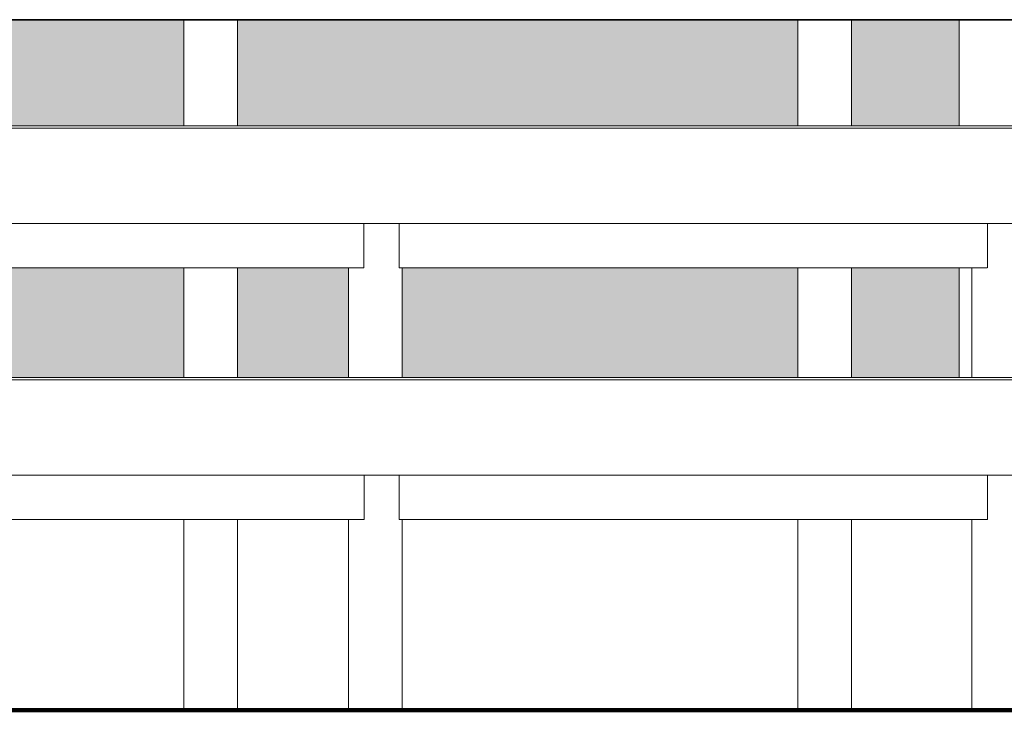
# Model space of a CAD drawing. Header units: millimetres. Extents: x 98865 to 469195, y -12752 to 43452.
# Tile 66 of 98: x 305157 to 318054, y -9900 to -850. Entities that reach past the tile are written whole.
import ezdxf

# ---------------------------------------------------------------- set-up
doc = ezdxf.new("R2010")
doc.units = ezdxf.units.MM
doc.header["$LTSCALE"] = 0.05
doc.layers.get('0').update_dxf_attribs({"lineweight": 0})
doc.layers.add('005 Column', color=7, linetype='Continuous', lineweight=0)

msp = doc.modelspace()

# ---------------------------------------------------------------- hatches: boundary and pattern name
at = {"lineweight": 0}
h = msp.add_hatch(color=251, dxfattribs=at)
h.paths.add_polyline_path([(266398.6, -849.9), (263742.2, -849.9), (263742.2, -2239.9), (266398.6, -2239.9)])
h.paths.add_polyline_path([(316052.1, -2239.9), (317462.4, -2239.9), (317462.4, -849.9), (316052.1, -849.9)])
h.paths.add_polyline_path([(315352.1, -849.9), (308009.1, -849.9), (308009.1, -2239.9), (315352.1, -2239.9)])
h.paths.add_polyline_path([(291776.9, -2239.9), (295514.1, -2239.9), (295514.1, -849.9), (291776.9, -849.9)])
h.paths.add_polyline_path([(299915.8, -2239.9), (307309.1, -2239.9), (307309.1, -849.9), (299915.8, -849.9)])
h.paths.add_polyline_path([(283588.2, -2239.9), (291076.9, -2239.9), (291076.9, -849.9), (283588.2, -849.9)])
h.paths.add_polyline_path([(295705.2, -849.9), (295705.2, -2239.9), (299215.9, -2239.9), (299215.9, -849.9)])
h.paths.add_polyline_path([(275896.3, -2239.9), (282888.2, -2239.9), (282888.2, -849.9), (275896.3, -849.9)])
h.paths.add_polyline_path([(267637.5, -849.9), (267637.5, -2239.9), (274663.7, -2239.9), (274663.7, -849.9)])
h = msp.add_hatch(color=251, dxfattribs=at)
h.paths.add_polyline_path([(266398.6, -4100), (263777.7, -4100), (263777.7, -5540), (266398.6, -5540)])
h.paths.add_polyline_path([(409777.9, -5540), (417247.4, -5540), (417247.4, -4099.9), (409777.9, -4099.9)])
h.paths.add_polyline_path([(316052.1, -5540), (317462.6, -5540), (317462.6, -4099.8), (316052.1, -4099.8)])
h.paths.add_polyline_path([(352375.6, -5540), (356247.6, -5540), (356247.6, -4099.8), (354968.4, -4099.8), (354968.4, -4099.9), (352375.6, -4099.9)])
h.paths.add_polyline_path([(310166.4, -5540), (315352.1, -5540), (315352.1, -4099.8), (310166.4, -4099.8)])
h.paths.add_polyline_path([(368778.1, -4099.9), (368778.1, -5540), (376278.2, -5540), (376278.2, -4099.9)])
h.paths.add_polyline_path([(361022.6, -4099.9), (361022.6, -5540), (368078.1, -5540), (368078.1, -4099.9)])
h.paths.add_polyline_path([(351441.2, -5540), (351675.6, -5540), (351675.6, -4099.9), (351441.2, -4099.9)])
h.paths.add_polyline_path([(356447.6, -4099.8), (356447.6, -5540), (359422.5, -5540), (359422.5, -4099.8)])
h.paths.add_polyline_path([(282888.3, -5540), (282888.3, -4099.9), (277047.3, -4099.9), (277047.3, -5540)])
h.paths.add_polyline_path([(299915.8, -5540), (301254.6, -5540), (301254.6, -4099.9), (299915.8, -4099.9)])
h.paths.add_polyline_path([(347654.3, -5540), (350741.2, -5540), (350741.2, -4099.9), (347654.3, -4099.9)])
h.paths.add_polyline_path([(295742.2, -5540), (299215.8, -5540), (299215.8, -4099.9), (295742.2, -4099.9)])
h.paths.add_polyline_path([(291077, -5540), (291077, -4099.9), (285426.6, -4099.9), (285426.6, -5540)])
h.paths.add_polyline_path([(293698.5, -5540), (295493.8, -5540), (295493.8, -4099.9), (293698.5, -4099.9)])
h.paths.add_polyline_path([(342562.6, -5540), (346954.3, -5540), (346954.3, -4099.9), (342562.6, -4099.9)])
h.paths.add_polyline_path([(291777, -5540), (292998.5, -5540), (292998.5, -4099.9), (291777, -4099.9)])
h.paths.add_polyline_path([(402227.4, -5540), (409077.9, -5540), (409077.9, -4099.9), (402227.4, -4100)])
h.paths.add_polyline_path([(339125.9, -4099.9), (334475.2, -4099.9), (334475.2, -5540), (339125.9, -5540)])
h.paths.add_polyline_path([(339825.9, -5540), (341862.6, -5540), (341862.6, -4099.9), (339825.9, -4099.9)])
h.paths.add_polyline_path([(283588.3, -5540), (284726.6, -5540), (284726.6, -4099.9), (283588.3, -4099.9)])
h.paths.add_polyline_path([(360124.3, -5540), (360324.3, -5540), (360324.3, -3519.9), (360124.3, -3519.9)])
h.paths.add_polyline_path([(393397.8, -5540), (400897.4, -5540), (400897.4, -4100), (393397.8, -4100)])
h.paths.add_polyline_path([(308009.1, -4099.8), (308009.1, -5540), (309466.4, -5540), (309466.4, -4099.8)])
h.paths.add_polyline_path([(275896.3, -5540), (276347.3, -5540), (276347.3, -4099.9), (275896.3, -4099.9)])
h.paths.add_polyline_path([(387650.2, -4100), (387650.2, -5540), (392067.8, -5540), (392067.8, -4100)])
h.paths.add_polyline_path([(268663.3, -5540), (274663.7, -5540), (274663.7, -4099.9), (268663.3, -4100)])
h.paths.add_polyline_path([(331970, -5540), (333775.3, -5540), (333775.3, -4099.9), (331970, -4099.9)])
h.paths.add_polyline_path([(267637.5, -5540), (267963.3, -5540), (267963.3, -4100), (267637.5, -4100)])
h.paths.add_polyline_path([(328786, -4099.9), (328786, -5540), (331270, -5540), (331270, -4099.9)])
h.paths.add_polyline_path([(307309.1, -5540), (307309.1, -4099.8), (301954.6, -4099.8), (301954.6, -5540)])

# ---------------------------------------------------------------- linework, layer by layer
at = {"lineweight": 100}
msp.add_line((124014.4, -9899.9), (467117.4, -9899.9), dxfattribs=at)
at = {"lineweight": 35}
msp.add_lwpolyline([(261700.8, -849.7), (324383.9, -849.8)], dxfattribs=at)
at = {"color": 7, "lineweight": 0}
for points in [[(307309.1, -2239.9), (307309.1, -849.8)], [(308009.1, -2239.9), (308009.1, -849.8)], [(315352.1, -2239.9), (315352.1, -849.9)], [(316052.1, -2239.9), (316052.1, -849.9)], [(126573.3, -2239.9), (436414.4, -2239.9)], [(126573.3, -2269.9), (436414.4, -2269.9)], [(126623.3, -3519.9), (436364.4, -3519.9)], [(309664.9, -3519.9), (309664.9, -4099.8)], [(310128.8, -3519.9), (310128.8, -4099.8)], [(309664.9, -4099.8), (301914.2, -4099.8)], [(307309.1, -5540), (307309.1, -4099.8)], [(308009.1, -5540), (308009.1, -4099.8)], [(309466.4, -5540), (309466.4, -4099.8)], [(317831.9, -4099.8), (310128.8, -4099.8)], [(310166.4, -5540), (310166.4, -4099.8)], [(315352.1, -5540), (315352.1, -4099.8)], [(316052.1, -5540), (316052.1, -4099.8)], [(156447.9, -5540), (436414.4, -5540)], [(156447.9, -5570), (436414.4, -5570)], [(156447.9, -6820), (436364.4, -6820)], [(307309.1, -9899.8), (307309.1, -7399.8)], [(308009.1, -9899.8), (308009.1, -7399.8)], [(309466.4, -9899.8), (309466.4, -7399.8)], [(310166.4, -9899.8), (310166.4, -7399.8)], [(315352.1, -9899.8), (315352.1, -7399.8)], [(316052.1, -9899.8), (316052.1, -7399.8)], [(317627.4, -9899.8), (317627.4, -7399.8)], [(318897.4, -9899.8), (300539.3, -9899.8)]]:
    msp.add_lwpolyline(points, dxfattribs=at)
at = {"lineweight": 0}
for points in [[(317462.4, -2239.9), (317462.4, -849.9)], [(317835, -4099.9), (317835, -3519.9)], [(317628.2, -5540), (317628.2, -4099.9)], [(309668, -7399.8), (309668, -6820)], [(310127.3, -7399.8), (310127.3, -6820)], [(317835, -7399.9), (317835, -6820)], [(317835.1, -7399.8), (317835.1, -6820)], [(309668, -7399.8), (301912.6, -7399.8)], [(309466.4, -7399.9), (301912.6, -7399.8)], [(317835.1, -7399.8), (310127.3, -7399.8)], [(317835, -7399.9), (310166.4, -7399.9)], [(317628.2, -9899.9), (317628.2, -7399.9)], [(354968.4, -9899.9), (299823.4, -9899.9)]]:
    msp.add_lwpolyline(points, dxfattribs=at)
at = {"layer": '005 Column', "linetype": 'ByBlock'}
msp.add_line((317462.6, -4099.8, -11636.7), (317462.6, -5540, -11636.7), dxfattribs=at)

doc.saveas('drawing.dxf')
